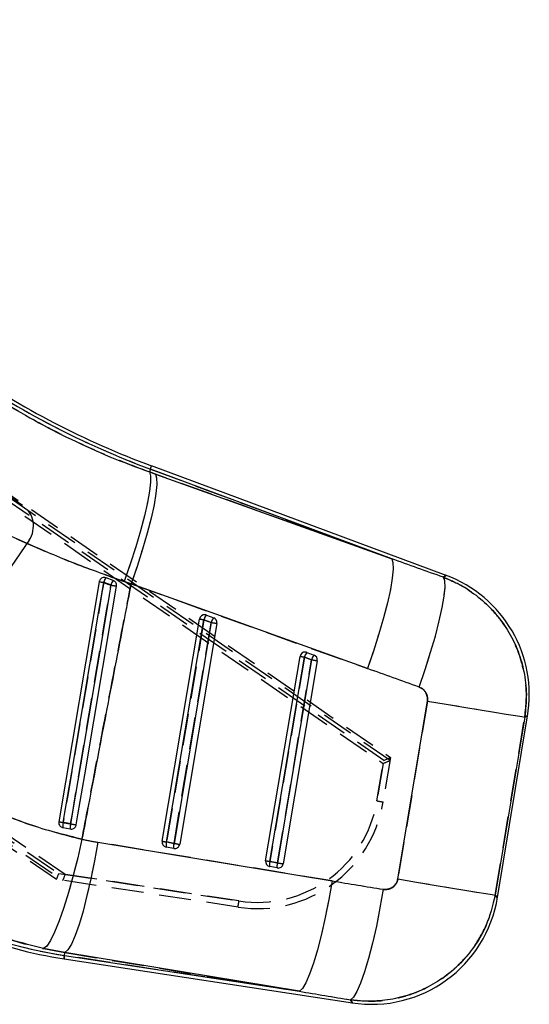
# Model space of a CAD drawing. Extents: x 72 to 802, y 28 to 567.
# Tile 15 of 29: x 387 to 427, y 28 to 107. Entities that reach past the tile are written whole.
import ezdxf

# ---------------------------------------------------------------- set-up
doc = ezdxf.new("R2010")
doc.units = 0
doc.header["$LTSCALE"] = 2
doc.linetypes.add('HIDDEN', pattern=[1.905, 1.27, -0.635])
doc.layers.get('0').update_dxf_attribs({"linetype": 'CONTINUOUS'})

msp = doc.modelspace()

# ---------------------------------------------------------------- linework, layer by layer
at = {"color": 7, "linetype": 'HIDDEN'}
for p, q in [((330.6096, 106.0478), (415.5428, 47.3785)), ((415.5821, 47.6159), (330.7849, 106.2308)), ((416.0848, 47.6102), (330.9424, 106.4241)), ((331.1327, 106.5983), (416.1253, 47.8482)), ((356.6292, 88.6206), (386.844, 67.9293)), ((317.7502, 87.1562), (390.0576, 38.0682)), ((317.8731, 87.3732), (389.734, 38.6214)), ((390.2462, 38.543), (317.9801, 87.603)), ((389.545, 38.1454), (317.6569, 86.9156)), ((397.021, 70.8116), (396.936, 70.5832)), ((397.4167, 70.4108), (396.936, 70.5832)), ((397.021, 70.8116), (416.2211, 63.6697)), ((416.2211, 63.6697), (397.4167, 70.4108)), ((387.3641, 65.1491), (376.6287, 49.4726)), ((394.9349, 61.8618), (395.4783, 61.6771)), ((395.4783, 61.6771), (414.2827, 54.936)), ((401.2828, 58.8191), (398.3039, 41.1258)), ((401.8596, 58.6045), (401.2828, 58.8191)), ((398.898, 41.0138), (401.8596, 58.6045)), ((409.2739, 55.8466), (406.5342, 39.5736)), ((409.8507, 55.6321), (409.2739, 55.8466)), ((407.1282, 39.4615), (409.8507, 55.6321)), ((419.0551, 52.3489), (416.708, 38.177)), ((424.4602, 36.8931), (426.8072, 51.065)), ((416.1253, 47.8482), (415.5401, 44.3113)), ((415.0486, 44.3917), (415.5821, 47.6159)), ((415.5428, 47.3785), (415.0486, 44.3917)), ((390.0531, 42.27), (390.0407, 42.2725)), ((411.4816, 38.0227), (392.8275, 41.1019)), ((398.3039, 41.1258), (398.898, 41.0138)), ((406.5342, 39.5736), (407.1282, 39.4615)), ((389.734, 38.6214), (404.0684, 36.4279)), ((404.0684, 36.4279), (390.2462, 38.543)), ((403.9909, 35.9349), (389.545, 38.1454)), ((388.5207, 32.6289), (390.2199, 32.3103)), ((390.1854, 32.0843), (390.2199, 32.3103)), ((390.2199, 32.3103), (408.8739, 29.2311)), ((408.8739, 29.2311), (390.1854, 32.0843))]:
    msp.add_line(p, q, dxfattribs=at)
at = {"color": 7, "linetype": 'CONTINUOUS'}
for p, q in [((397.021, 70.8116), (396.936, 70.5832)), ((396.936, 70.5832), (397.4167, 70.4108)), ((416.2211, 63.6697), (397.021, 70.8116)), ((420.5569, 62.3454), (397.1152, 71.065)), ((397.4167, 70.4108), (416.2211, 63.6697)), ((393.4868, 62.1633), (393.3878, 62.1864)), ((394.0634, 61.9488), (393.4868, 62.1633)), ((392.9461, 61.8499), (389.7281, 42.7363)), ((395.4783, 61.6771), (394.9349, 61.8618)), ((414.2827, 54.936), (395.4783, 61.6771)), ((397.9584, 41.1841), (400.9373, 58.8774)), ((398.3039, 41.1258), (401.2828, 58.8191)), ((401.2828, 58.8191), (401.8596, 58.6045)), ((401.4773, 59.191), (402.0541, 58.9764)), ((401.8596, 58.6045), (398.898, 41.0138)), ((402.3105, 58.5288), (399.3489, 40.938)), ((406.1887, 39.6319), (408.9284, 55.9049)), ((406.5342, 39.5736), (409.2739, 55.8466)), ((409.2739, 55.8466), (409.8507, 55.6321)), ((409.4684, 56.2185), (410.0452, 56.0039)), ((409.8507, 55.6321), (407.1282, 39.4615)), ((410.3016, 55.5563), (407.5792, 39.3858)), ((416.708, 38.177), (419.0551, 52.3489)), ((426.8072, 51.065), (424.4602, 36.8931)), ((424.6331, 36.6896), (427.0319, 51.1738)), ((390.0407, 42.2725), (390.0531, 42.27)), ((390.0531, 42.27), (390.6471, 42.158)), ((392.8275, 41.1019), (411.4816, 38.0227)), ((398.898, 41.0138), (398.3039, 41.1258)), ((398.8772, 40.6058), (398.2832, 40.7178)), ((407.1282, 39.4615), (406.5342, 39.5736)), ((407.1075, 39.0536), (406.5135, 39.1656)), ((390.2199, 32.3103), (388.5207, 32.6289)), ((390.1854, 32.0843), (390.2199, 32.3103)), ((408.8739, 29.2311), (390.2199, 32.3103)), ((390.1446, 31.817), (413.0876, 28.3143)), ((390.1854, 32.0843), (408.8739, 29.2311))]:
    msp.add_line(p, q, dxfattribs=at)
at = {"color": 7, "linetype": 'CONTINUOUS', "flags": 128}
for points in [[(396.936, 70.5832), (397.0274, 70.2859), (397.0331, 69.7727), (396.953, 69.057), (396.7892, 68.1575), (396.5461, 67.098), (396.23, 65.9062), (395.8492, 64.6133), (395.4137, 63.2533), (394.9349, 61.8618)], [(397.4167, 70.4108), (397.5176, 70.1103), (397.5328, 69.5943), (397.4618, 68.8762), (397.3066, 67.975), (397.0711, 66.9141), (396.7616, 65.7214), (396.3862, 64.4281), (395.9546, 63.0681), (395.4783, 61.6771)], [(416.2211, 63.6697), (416.3221, 63.3692), (416.3373, 62.8532), (416.2663, 62.1352), (416.1111, 61.2339), (415.8756, 60.173), (415.5661, 58.9803), (415.1907, 57.6871), (414.7591, 56.3271), (414.2827, 54.936)], [(418.3997, 53.4571), (418.8809, 54.8565), (419.3165, 56.2243), (419.6951, 57.524), (420.0065, 58.7213), (420.2426, 59.7842), (420.397, 60.6847), (420.4656, 61.3988), (420.4467, 61.9076), (420.3406, 62.1976)], [(390.0821, 42.6764), (390.217, 43.4771), (390.7566, 46.68), (392.915, 59.4914), (393.3022, 61.7895)], [(393.876, 61.5755), (393.7411, 60.7748), (393.2015, 57.5719), (391.0431, 44.7605), (390.6732, 42.5649)], [(391.1193, 42.49), (391.2523, 43.2798), (391.7916, 46.4827), (393.9488, 59.2944), (394.3204, 61.501)], [(419.0551, 52.3489), (420.5451, 52.1021), (421.9569, 51.8683), (423.2498, 51.6542), (424.3867, 51.4659), (425.335, 51.3088), (426.0674, 51.1875), (426.5629, 51.1055), (426.8072, 51.065)], [(391.5747, 41.3409), (391.2405, 39.8727), (390.8816, 38.4502), (390.508, 37.1122), (390.1299, 35.8954), (389.7574, 34.833), (389.4009, 33.954), (389.0701, 33.2825), (388.774, 32.8367), (388.5207, 32.6289)], [(392.8275, 41.1019), (392.5668, 39.6266), (392.2798, 38.1968), (391.9741, 36.8512), (391.6581, 35.6262), (391.3404, 34.555), (391.0295, 33.6666), (390.7339, 32.9851), (390.4616, 32.5289), (390.2199, 32.3103)], [(411.4816, 38.0227), (411.2209, 36.5474), (410.9338, 35.1175), (410.6282, 33.7719), (410.3122, 32.5469), (409.9945, 31.4757), (409.6836, 30.5874), (409.388, 29.9058), (409.1156, 29.4496), (408.8739, 29.2311)], [(416.708, 38.177), (418.198, 37.9302), (419.6098, 37.6964), (420.9027, 37.4823), (422.0397, 37.294), (422.988, 37.1369), (423.7204, 37.0156), (424.2159, 36.9336), (424.4602, 36.8931)], [(415.5481, 37.3541), (415.2875, 35.8695), (415.0003, 34.4312), (414.6943, 33.0786), (414.3778, 31.8488), (414.0596, 30.7755), (413.7483, 29.8882), (413.4526, 29.2111), (413.1804, 28.7628), (412.9394, 28.5556)]]:
    msp.add_lwpolyline(points, dxfattribs=at)
at = {"color": 7, "linetype": 'HIDDEN', "flags": 128}
for points in [[(396.936, 70.5832), (397.0274, 70.2859), (397.0331, 69.7727), (396.953, 69.057), (396.7892, 68.1575), (396.5461, 67.098), (396.23, 65.9062), (395.8492, 64.6133), (395.4137, 63.2533), (394.9349, 61.8618)], [(397.4167, 70.4108), (397.5176, 70.1103), (397.5328, 69.5943), (397.4618, 68.8762), (397.3066, 67.975), (397.0711, 66.9141), (396.7616, 65.7214), (396.3862, 64.4281), (395.9546, 63.0681), (395.4783, 61.6771)], [(416.2211, 63.6697), (416.3221, 63.3692), (416.3373, 62.8532), (416.2663, 62.1352), (416.1111, 61.2339), (415.8756, 60.173), (415.5661, 58.9803), (415.1907, 57.6871), (414.7591, 56.3271), (414.2827, 54.936)], [(418.3997, 53.4571), (418.8809, 54.8565), (419.3165, 56.2243), (419.6951, 57.524), (420.0065, 58.7213), (420.2426, 59.7842), (420.397, 60.6847), (420.4656, 61.3988), (420.4467, 61.9076), (420.3406, 62.1976)], [(420.5569, 62.3454), (420.5329, 62.329), (420.3406, 62.1976)], [(393.3022, 61.7895), (393.1673, 60.9888), (392.6277, 57.7859), (390.4692, 44.9745), (390.0821, 42.6764)], [(390.6732, 42.5649), (390.8081, 43.3656), (391.3477, 46.5685), (393.5061, 59.3799), (393.876, 61.5755)], [(419.0551, 52.3489), (420.5451, 52.1021), (421.9569, 51.8683), (423.2498, 51.6542), (424.3867, 51.4659), (425.335, 51.3088), (426.0674, 51.1875), (426.5629, 51.1055), (426.8072, 51.065)], [(426.8072, 51.065), (427.0069, 51.1617), (427.0319, 51.1738)], [(391.5747, 41.3409), (391.2405, 39.8727), (390.8816, 38.4502), (390.508, 37.1122), (390.1299, 35.8954), (389.7574, 34.833), (389.4009, 33.954), (389.0701, 33.2825), (388.774, 32.8367), (388.5207, 32.6289)], [(392.8275, 41.1019), (392.5668, 39.6266), (392.2798, 38.1968), (391.9741, 36.8512), (391.6581, 35.6262), (391.3404, 34.555), (391.0295, 33.6666), (390.7339, 32.9851), (390.4616, 32.5289), (390.2199, 32.3103)], [(411.4816, 38.0227), (411.2209, 36.5474), (410.9338, 35.1175), (410.6282, 33.7719), (410.3122, 32.5469), (409.9945, 31.4757), (409.6836, 30.5874), (409.388, 29.9058), (409.1156, 29.4496), (408.8739, 29.2311)], [(416.708, 38.177), (418.198, 37.9302), (419.6098, 37.6964), (420.9027, 37.4823), (422.0397, 37.294), (422.988, 37.1369), (423.7204, 37.0156), (424.2159, 36.9336), (424.4602, 36.8931)], [(415.5481, 37.3541), (415.2875, 35.8695), (415.0003, 34.4312), (414.6943, 33.0786), (414.3778, 31.8488), (414.0596, 30.7755), (413.7483, 29.8882), (413.4526, 29.2111), (413.1804, 28.7628), (412.9394, 28.5556)], [(424.6331, 36.6896), (424.6139, 36.7122), (424.4602, 36.8931)], [(390.1854, 32.0843), (390.1675, 31.9674), (390.1548, 31.8838), (390.1471, 31.8337), (390.1446, 31.817)], [(412.9394, 28.5556), (413.0711, 28.3411), (413.0876, 28.3143)]]:
    msp.add_lwpolyline(points, dxfattribs=at)
at = {"color": 8, "linetype": 'CONTINUOUS', "flags": 128}
for points in [[(397.021, 70.8116), (397.0622, 70.9224), (397.0917, 71.0016), (397.1093, 71.0491), (397.1152, 71.065)], [(420.3406, 62.1976), (420.5329, 62.329), (420.5569, 62.3454)], [(427.0319, 51.1738), (427.0069, 51.1617), (426.8072, 51.065)], [(424.4602, 36.8931), (424.6139, 36.7122), (424.6331, 36.6896)], [(390.1446, 31.817), (390.1471, 31.8337), (390.1548, 31.8838), (390.1675, 31.9674), (390.1854, 32.0843)], [(413.0876, 28.3143), (413.0711, 28.3411), (412.9394, 28.5556)]]:
    msp.add_lwpolyline(points, dxfattribs=at)
at = {"color": 7, "linetype": 'CONTINUOUS'}
for centre, radius, start, end in [((421.3142, 136.1212), 69.6815, 235.600536, 249.596321), ((421.3142, 136.1212), 69.4111, 235.597855, 249.596321), ((394.331, 61.5139), 1.065, 142.430979, 165.003626), ((394.8509, 61.3198), 1.0078, 141.38339, 165.300463), ((417.0183, 52.8322), 10.15, 350.276694, 69.929465), ((406.9152, 143.1484), 82.4899, 260.250385, 260.501251), ((423.0405, 234.1533), 175.0248, 260.408034, 260.555512), ((401.3376, 58.81), 0.406, 84.541373, 170.443244), ((438.1445, 278.2526), 222.508, 260.373933, 260.464161), ((402.147, 58.6039), 0.8906, 138.763015, 166.018485), ((401.3384, 58.8175), 0.3984, 69.594291, 84.541293), ((402.7237, 58.3894), 0.8905, 138.761344, 166.020156), ((401.9113, 58.5974), 0.405, 350.243498, 69.363908), ((472.3557, 476.6536), 423.9513, 260.428195, 260.489989), ((409.3288, 55.8375), 0.406, 84.541373, 170.443244), ((446.1732, 275.5024), 222.7335, 260.37396, 260.464096), ((410.1383, 55.6314), 0.8908, 138.765586, 166.015917), ((409.3295, 55.8451), 0.3984, 69.594053, 84.541531), ((410.7148, 55.4169), 0.8905, 138.761385, 166.020115), ((409.9025, 55.6249), 0.405, 350.243506, 69.3639), ((480.3468, 473.6811), 423.9513, 260.428195, 260.489989), ((407.3239, 145.586), 104.344, 260.291712, 260.488824), ((390.964, 42.4093), 0.9215, 163.149052, 188.692834), ((391.5067, 42.3072), 0.8725, 162.816666, 189.846476), ((429.1063, 270.1936), 230.8504, 260.416499, 260.528777), ((398.3588, 41.1167), 0.406, 170.443244, 256.65127), ((435.3832, 261.8474), 223.8144, 260.374159, 260.46386), ((399.0631, 40.8827), 0.7971, 162.242578, 191.93637), ((399.6571, 40.7706), 0.7971, 162.242634, 191.936327), ((398.9502, 41.0031), 0.404, 259.595692, 350.719583), ((467.4798, 447.6733), 412.4021, 260.42733, 260.490854), ((398.3588, 41.1174), 0.4067, 256.676768, 259.291179), ((406.589, 39.5645), 0.406, 170.443244, 256.65127), ((443.9391, 262.2242), 225.7707, 260.374547, 260.463471), ((407.2933, 39.3305), 0.7971, 162.242577, 191.936358), ((407.8874, 39.2184), 0.7971, 162.242501, 191.936434), ((407.1805, 39.4509), 0.404, 259.595734, 350.719238), ((477.9207, 459.2735), 425.7389, 260.428325, 260.489859), ((395.4584, 66.6229), 34.9388, 233.096321, 261.319624), ((406.5892, 39.5663), 0.4078, 256.686081, 259.293116), ((395.4584, 66.6229), 35.2092, 235.596321, 261.319624), ((414.6195, 38.348), 10.15, 261.020948, 350.928124)]:
    msp.add_arc(centre, radius, start, end, dxfattribs=at)
at = {"color": 7, "linetype": 'HIDDEN'}
for centre, radius, start, end in [((421.3142, 136.1212), 69.6815, 235.600536, 249.596321), ((385.714, 66.2791), 2, 325.596321, 55.596321), ((394.331, 61.5139), 1.065, 142.430979, 165.003626), ((394.8509, 61.3198), 1.0078, 141.38339, 165.300463), ((406.9152, 143.1484), 82.4899, 260.250385, 260.501251), ((423.0405, 234.1533), 175.0248, 260.408034, 260.555512), ((438.1445, 278.2526), 222.508, 260.373933, 260.464161), ((402.147, 58.6039), 0.8906, 138.763015, 166.018485), ((402.7237, 58.3894), 0.8905, 138.761344, 166.020156), ((472.3557, 476.6536), 423.9513, 260.428195, 260.489989), ((446.1732, 275.5024), 222.7335, 260.37396, 260.464096), ((410.1383, 55.6314), 0.8908, 138.765586, 166.015917), ((410.7148, 55.4169), 0.8905, 138.761385, 166.020115), ((480.3468, 473.6811), 423.9513, 260.428195, 260.489989), ((405.5262, 45.9681), 10.15, 261.300029, 350.605371), ((405.528, 45.9669), 9.65, 261.300029, 350.605371), ((426.1661, 110.8254), 67.3576, 260.499749, 260.923385), ((407.3239, 145.586), 104.344, 260.291712, 260.488824), ((390.964, 42.4093), 0.9215, 163.149052, 188.692834), ((391.5067, 42.3072), 0.8725, 162.816666, 189.846476), ((429.1063, 270.1936), 230.8504, 260.416499, 260.528777), ((435.3832, 261.8474), 223.8144, 260.374159, 260.46386), ((399.0631, 40.8827), 0.7971, 162.242578, 191.93637), ((399.6571, 40.7706), 0.7971, 162.242634, 191.936327), ((467.4798, 447.6733), 412.4021, 260.42733, 260.490854), ((443.9391, 262.2242), 225.7707, 260.374547, 260.463471), ((407.2933, 39.3305), 0.7971, 162.242577, 191.936358), ((407.8874, 39.2184), 0.7971, 162.242501, 191.936434), ((477.9207, 459.2735), 425.7389, 260.428325, 260.489859), ((395.4584, 66.6229), 34.9388, 233.096321, 261.319624), ((373.0215, 41.0511), 31.3892, 350.619289, 351.530244)]:
    msp.add_arc(centre, radius, start, end, dxfattribs=at)
at = {"color": 7, "linetype": 'CONTINUOUS'}
for centre, major_axis, ratio, start_param, end_param in [((440.0494, -20.7113), (427.0734, -160.9071), 0.1556261, 1.6754496, 1.6850915), ((441.2836, -20.9157), (427.163, -160.6664), 0.1356176, 1.6752891, 1.684931), ((396.9983, 66.3679), (25.2656, -4.1844), 0.9999268, 4.663108, 4.7129171), ((460.1476, 92.9868), (442.7584, -67.4849), 0.1382425, 4.6233432, 4.632577), ((458.9134, 93.1913), (442.7609, -67.4681), 0.1586389, 4.6233322, 4.6325659)]:
    msp.add_ellipse(centre, major_axis=major_axis, ratio=ratio, start_param=start_param, end_param=end_param, dxfattribs=at)
at = {"color": 7, "linetype": 'HIDDEN'}
for centre, major_axis, ratio, start_param, end_param in [((440.0494, -20.7113), (427.0734, -160.9071), 0.1556261, 1.6754496, 1.6850915), ((441.2836, -20.9157), (427.163, -160.6664), 0.1356176, 1.6752891, 1.684931), ((415.5803, 47.6171), (0.545, 0.2311), 0.003104, 4.7143756, 6.2831853), ((415.541, 47.3797), (0.545, 0.2312), 0.003104, 4.7143749, 6.2153378), ((415.6314, 47.9264), (0.4544, -0.3153), 0.063181, 6.2472486, 6.3131279), ((396.9983, 66.3679), (25.2656, -4.1844), 0.9999268, 4.663108, 4.7129171), ((389.7322, 38.6226), (0.1873, 0.4772), 0.0041474, 3.1415927, 4.7114332), ((390.2444, 38.5442), (0.1873, 0.4772), 0.0041474, 3.2104711, 4.7114339), ((389.0923, 38.7205), (0.9652, -0.6525), 0.0299477, 6.220086, 6.2880271), ((460.1476, 92.9868), (442.7584, -67.4849), 0.1382425, 4.6233432, 4.632577), ((458.9134, 93.1913), (442.7609, -67.4681), 0.1586389, 4.6233322, 4.6325659)]:
    msp.add_ellipse(centre, major_axis=major_axis, ratio=ratio, start_param=start_param, end_param=end_param, dxfattribs=at)
at = {"color": 7, "linetype": 'CONTINUOUS'}
for points, knots in [([(384.9365, 76.3619), (385.8805, 75.7975), (387.7685, 74.6688), (390.7374, 73.1511), (393.7928, 71.7616), (395.8883, 70.976), (396.936, 70.5832)], [0, 0, 0, 0, 0.24709325, 0.49417359, 0.74709008, 1, 1, 1, 1]), ([(394.9349, 61.8618), (393.6282, 62.3255), (391.0148, 63.2531), (387.1366, 64.893), (383.2996, 66.7022), (380.8099, 68.0677), (379.565, 68.7505)], [0, 0, 0, 0, 0.247645, 0.4952926, 0.7476431, 1, 1, 1, 1]), ([(393.3878, 62.1864), (393.3418, 62.1865), (393.2497, 62.1869), (393.121, 62.1291), (393.019, 62.0352), (392.9644, 61.9345), (392.9505, 61.8699), (392.9461, 61.8499)], [0, 0, 0, 0, 0.22551244, 0.45106934, 0.67586937, 0.89938195, 1, 1, 1, 1]), ([(394.3204, 61.501), (394.3216, 61.5096), (394.3295, 61.5632), (394.3225, 61.665), (394.2684, 61.7919), (394.179, 61.8935), (394.1007, 61.9309), (394.0634, 61.9488)], [0, 0, 0, 0, 0.046769, 0.2906401, 0.5345162, 0.7783873, 1, 1, 1, 1]), ([(420.3406, 62.1976), (420.7154, 62.0416), (421.6297, 61.6609), (422.9602, 60.7997), (424.3834, 59.5149), (425.5131, 57.987), (426.3152, 56.3051), (426.7928, 54.6469), (427.0015, 52.8761), (426.872, 51.6687), (426.8072, 51.065)], [0, 0, 0, 0, 0.087392, 0.2132492, 0.3391059, 0.4988421, 0.618802, 0.7387621, 0.869381, 1, 1, 1, 1]), ([(395.4783, 61.6771), (394.9903, 59.1588), (393.8477, 53.2625), (392.5511, 46.4829), (391.7419, 42.2217), (391.5747, 41.3409)], [0, 0, 0, 0, 0.371617, 0.8701229, 1, 1, 1, 1]), ([(393.3022, 61.7895), (393.3883, 61.7574), (393.5796, 61.6861), (393.7708, 61.6147), (393.876, 61.5755)], [0, 0, 0, 0, 0.4498176, 1, 1, 1, 1]), ([(419.0551, 52.3489), (419.0566, 52.3585), (419.0753, 52.4781), (419.0671, 52.7152), (418.9582, 52.9971), (418.7745, 53.2392), (418.5843, 53.3829), (418.4377, 53.4418), (418.3997, 53.4571)], [0, 0, 0, 0, 0.02100465, 0.25960054, 0.49815264, 0.65825999, 0.91131725, 1, 1, 1, 1]), ([(380.0007, 46.257), (381.1542, 45.5362), (383.4831, 44.0811), (387.3858, 42.409), (390.1469, 41.705), (391.5747, 41.3409)], [0, 0, 0, 0, 0.3215629, 0.6491795, 1, 1, 1, 1]), ([(389.7281, 42.7363), (389.725, 42.6908), (389.7187, 42.5997), (389.7669, 42.4687), (389.8524, 42.3612), (389.9509, 42.2975), (390.0177, 42.2789), (390.0407, 42.2725)], [0, 0, 0, 0, 0.220172, 0.4403182, 0.6610612, 0.8831223, 1, 1, 1, 1]), ([(390.6732, 42.5649), (390.5932, 42.58), (390.3963, 42.6171), (390.1992, 42.6543), (390.0821, 42.6764)], [0, 0, 0, 0, 0.4058262, 1, 1, 1, 1]), ([(390.6471, 42.158), (390.6874, 42.154), (390.7729, 42.1456), (390.9012, 42.1855), (391.0126, 42.2658), (391.0897, 42.3727), (391.1101, 42.4535), (391.1193, 42.49)], [0, 0, 0, 0, 0.1890965, 0.4011515, 0.6132034, 0.8252742, 1, 1, 1, 1]), ([(388.5207, 32.6289), (386.8018, 33.0766), (383.4898, 33.9392), (378.8093, 36.0857), (376.0529, 37.9723), (374.66, 38.9257)], [0, 0, 0, 0, 0.34801589, 0.67053133, 1, 1, 1, 1]), ([(415.5481, 37.3541), (415.5834, 37.3494), (415.7311, 37.3301), (415.9975, 37.3604), (416.2668, 37.4877), (416.4863, 37.6784), (416.6404, 37.9), (416.6875, 38.0929), (416.708, 38.177)], [0, 0, 0, 0, 0.0682012, 0.2849199, 0.501799, 0.6255374, 0.8366418, 1, 1, 1, 1]), ([(424.4602, 36.8931), (424.2542, 36.0541), (423.9145, 34.6707), (422.9275, 32.9413), (421.8301, 31.5505), (420.4839, 30.3701), (418.9428, 29.4478), (417.3512, 28.8217), (415.6835, 28.4795), (414.1976, 28.4081), (413.2887, 28.5147), (412.9394, 28.5556)], [0, 0, 0, 0, 0.1640707, 0.2705326, 0.3769946, 0.5010279, 0.609502, 0.717976, 0.8254471, 0.9329174, 1, 1, 1, 1])]:
    msp.add_open_spline(points, degree=3, knots=knots, dxfattribs=at)
at = {"color": 7, "linetype": 'HIDDEN'}
for points, knots in [([(396.936, 70.5832), (395.9126, 70.9665), (393.8658, 71.7329), (390.8324, 73.1054), (387.8368, 74.6293), (385.9033, 75.7844), (384.9365, 76.3619)], [0, 0, 0, 0, 0.2470166, 0.4940389, 0.7470129, 1, 1, 1, 1]), ([(379.565, 68.7505), (380.7866, 68.0801), (383.2298, 66.7393), (387.0403, 64.9362), (390.941, 63.2804), (393.6036, 62.3347), (394.9349, 61.8618)], [0, 0, 0, 0, 0.2476831, 0.4953599, 0.7476816, 1, 1, 1, 1]), ([(426.8072, 51.065), (426.8696, 51.6149), (426.9949, 52.7215), (426.8326, 54.3963), (426.3952, 56.1207), (425.644, 57.7503), (424.61, 59.2223), (423.3915, 60.4539), (421.9666, 61.4894), (420.8826, 61.9615), (420.3406, 62.1976)], [0, 0, 0, 0, 0.1190873, 0.2396393, 0.3601912, 0.5011311, 0.6234675, 0.7458033, 0.8729018, 1, 1, 1, 1]), ([(391.5747, 41.3409), (391.7512, 42.2705), (392.547, 46.4609), (393.8436, 53.2405), (394.9766, 59.0881), (395.4783, 61.6771)], [0, 0, 0, 0, 0.1370792, 0.6179387, 1, 1, 1, 1]), ([(393.876, 61.5755), (393.7708, 61.6147), (393.5796, 61.6861), (393.3883, 61.7574), (393.3022, 61.7895)], [0, 0, 0, 0, 0.5501824, 1, 1, 1, 1]), ([(418.3997, 53.4571), (418.4049, 53.4552), (418.5161, 53.4145), (418.7205, 53.2955), (418.9141, 53.0688), (419.0371, 52.8047), (419.0805, 52.5701), (419.0614, 52.404), (419.0551, 52.3489)], [0, 0, 0, 0, 0.0119334, 0.2564548, 0.5011456, 0.6418746, 0.8812543, 1, 1, 1, 1]), ([(391.5747, 41.3409), (390.2605, 41.6721), (387.6085, 42.3404), (383.6881, 43.9681), (381.2537, 45.4792), (380.0007, 46.257)], [0, 0, 0, 0, 0.3228218, 0.6514595, 1, 1, 1, 1]), ([(390.0821, 42.6764), (390.1992, 42.6543), (390.3963, 42.6171), (390.5932, 42.58), (390.6732, 42.5649)], [0, 0, 0, 0, 0.5941738, 1, 1, 1, 1]), ([(374.66, 38.9257), (376.1495, 37.9118), (378.998, 35.9729), (383.6985, 33.8727), (386.902, 33.0464), (388.5207, 32.6289)], [0, 0, 0, 0, 0.3516042, 0.6723841, 1, 1, 1, 1]), ([(416.708, 38.177), (416.7, 38.1377), (416.6698, 37.9893), (416.5505, 37.7487), (416.3364, 37.5352), (416.0691, 37.3892), (415.8059, 37.3277), (415.6185, 37.3469), (415.5481, 37.3541)], [0, 0, 0, 0, 0.0760422, 0.2869495, 0.4978026, 0.6404243, 0.8648245, 1, 1, 1, 1]), ([(412.9394, 28.5556), (413.6365, 28.4936), (414.9184, 28.3795), (416.7787, 28.6731), (418.6087, 29.2671), (420.2686, 30.2064), (421.687, 31.4204), (422.771, 32.7027), (423.6214, 34.1485), (424.1853, 35.564), (424.3792, 36.5015), (424.4602, 36.8931)], [0, 0, 0, 0, 0.1330821, 0.244699, 0.3563156, 0.4986691, 0.6048076, 0.7109465, 0.8173194, 0.9236927, 1, 1, 1, 1])]:
    msp.add_open_spline(points, degree=3, knots=knots, dxfattribs=at)

doc.saveas('drawing.dxf')
